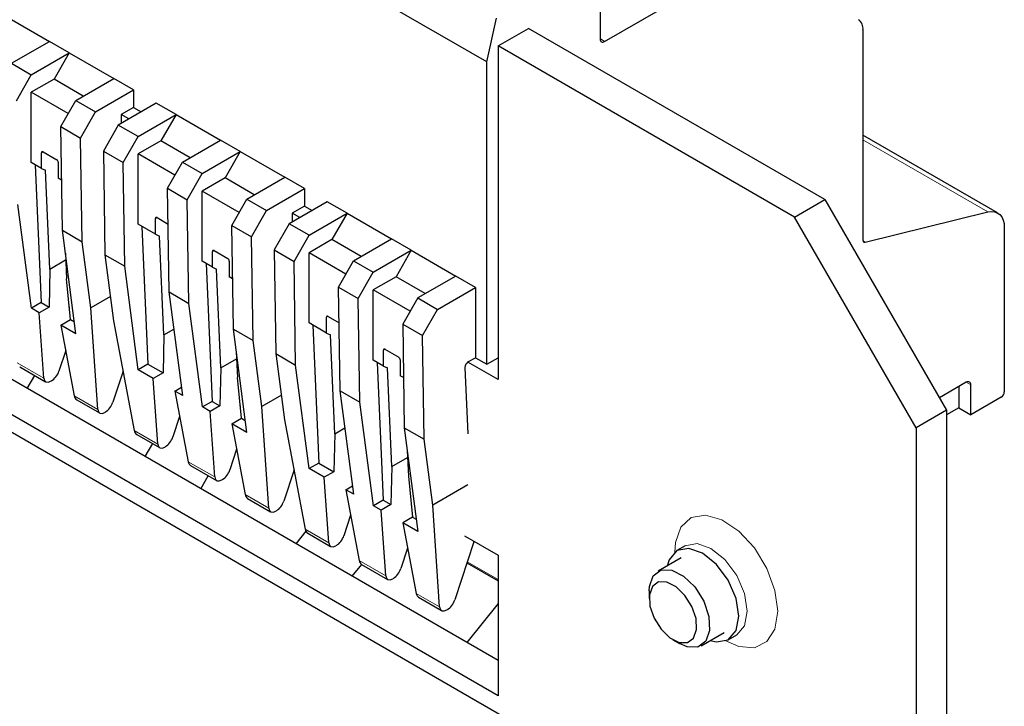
# Model space of a CAD drawing. Header units: millimetres. Extents: x 5 to 418, y 2 to 292.
# Tile 39 of 43: x 360 to 378, y 117 to 129. Entities that reach past the tile are written whole.
import ezdxf

# ---------------------------------------------------------------- set-up
doc = ezdxf.new("R2010")
doc.units = ezdxf.units.MM

msp = doc.modelspace()

# ---------------------------------------------------------------- linework, layer by layer
at = {"color": 7, "linetype": 'Continuous', "lineweight": 25}
for p, q in [((368.5998, 128.5454), (359.0538, 134.0562)), ((340.9519, 132.5153), (376.3072, 112.1051)), ((370.7069, 130.4763), (370.7069, 128.9739)), ((370.7919, 128.9249), (372.7999, 130.0841)), ((359.6337, 129.406), (360.461, 128.9284)), ((368.5998, 128.5454), (368.7772, 129.3623)), ((368.8119, 128.8435), (369.3776, 129.17)), ((374.893, 125.986), (369.3776, 129.17)), ((375.6001, 129.1484), (375.6001, 125.2339)), ((359.7539, 128.5202), (360.461, 128.9284)), ((360.8287, 128.7161), (360.461, 128.9284)), ((368.8119, 128.8435), (368.8119, 122.6377)), ((374.3273, 125.6595), (368.8119, 128.8435)), ((360.1216, 128.3079), (360.8287, 128.7161)), ((360.8287, 128.7161), (360.5458, 128.2262)), ((360.8287, 128.7161), (361.656, 128.2385)), ((368.8119, 117.4118), (349.5786, 128.5149)), ((359.7539, 128.5202), (360.1216, 128.3079)), ((368.5998, 122.9235), (368.5998, 128.5454)), ((359.8436, 127.8209), (360.1216, 128.3079)), ((368.8119, 116.7587), (349.0129, 128.1884)), ((360.5458, 128.2262), (360.1216, 127.9813)), ((361.0902, 127.9119), (360.5458, 128.2262)), ((360.9489, 127.8303), (361.656, 128.2385)), ((362.0237, 128.0263), (361.656, 128.2385)), ((360.1216, 126.6748), (360.1216, 127.9813)), ((360.8087, 127.5846), (360.1216, 127.9813)), ((361.3166, 127.618), (362.0237, 128.0263)), ((362.0237, 128.0263), (362.0237, 127.6996)), ((360.671, 127.3433), (360.9489, 127.8303)), ((360.9489, 127.8303), (361.3166, 127.618)), ((362.4479, 127.7813), (361.7408, 127.3731)), ((362.8156, 127.5691), (362.4479, 127.7813)), ((361.0387, 127.131), (361.3166, 127.618)), ((362.0237, 127.6996), (361.7974, 127.569)), ((361.7974, 127.569), (361.7974, 127.4058)), ((361.9388, 127.4874), (361.7974, 127.569)), ((362.0237, 127.6996), (362.165, 127.618)), ((362.1085, 127.1609), (362.8156, 127.5691)), ((362.8156, 127.5691), (362.5328, 127.0792)), ((362.8156, 127.5691), (363.6429, 127.0915)), ((361.7408, 127.3731), (361.4629, 126.8861)), ((362.1085, 127.1609), (361.7408, 127.3731)), ((360.671, 127.3433), (361.0387, 127.131)), ((360.7004, 125.4155), (360.671, 127.3433)), ((378.1063, 125.7377), (375.6001, 127.1845)), ((361.0681, 125.2033), (361.0387, 127.131)), ((361.8306, 126.6739), (362.1085, 127.1609)), ((362.5328, 127.0792), (362.1085, 126.8342)), ((363.0772, 126.7649), (362.5328, 127.0792)), ((362.9358, 126.6833), (363.6429, 127.0915)), ((364.0106, 126.8792), (363.6429, 127.0915)), ((360.3125, 126.5646), (360.3125, 126.8586)), ((360.3408, 126.8749), (360.5953, 126.7279)), ((361.4629, 126.8861), (361.8306, 126.6739)), ((361.4629, 126.8861), (361.4923, 124.9583)), ((362.7956, 126.4376), (362.1085, 126.8342)), ((362.1085, 125.5278), (362.1085, 126.8342)), ((363.3035, 126.471), (364.0106, 126.8792)), ((364.0106, 126.8792), (363.7278, 126.3893)), ((364.0106, 126.8792), (364.838, 126.4016)), ((360.3125, 126.5646), (360.1216, 126.6748)), ((360.195, 126.6324), (360.3065, 124.0707)), ((360.6236, 126.679), (360.6236, 126.385)), ((361.86, 124.7461), (361.8306, 126.6739)), ((362.6579, 126.1963), (362.9358, 126.6833)), ((362.9358, 126.6833), (363.3035, 126.471)), ((360.3125, 126.5646), (360.3856, 126.5303)), ((360.4656, 124.6933), (360.3856, 126.5303)), ((363.0256, 125.984), (363.3035, 126.471)), ((360.6861, 126.3489), (360.6236, 126.385)), ((363.7278, 126.3893), (363.3035, 126.1444)), ((364.2722, 126.075), (363.7278, 126.3893)), ((364.1308, 125.9934), (364.838, 126.4016)), ((365.2057, 126.1893), (364.838, 126.4016)), ((362.6579, 126.1963), (363.0256, 125.984)), ((362.6873, 124.2685), (362.6579, 126.1963)), ((363.9907, 125.7477), (363.3035, 126.1444)), ((363.3035, 124.8379), (363.3035, 126.1444)), ((364.4985, 125.7811), (365.2057, 126.1893)), ((365.2057, 126.1893), (365.2057, 125.8627)), ((360.1253, 123.9661), (359.873, 125.8931)), ((363.055, 124.0562), (363.0256, 125.984)), ((363.8529, 125.5064), (364.1308, 125.9934)), ((364.1308, 125.9934), (364.4985, 125.7811)), ((365.6299, 125.9444), (364.9228, 125.5362)), ((365.9976, 125.7321), (365.6299, 125.9444)), ((374.3273, 125.6595), (374.893, 125.986)), ((374.893, 125.986), (377.1558, 122.0668)), ((364.2206, 125.2941), (364.4985, 125.7811)), ((365.2057, 125.8627), (364.9794, 125.7321)), ((364.9794, 125.7321), (364.9794, 125.5689)), ((365.1208, 125.6505), (364.9794, 125.7321)), ((365.2057, 125.8627), (365.347, 125.7811)), ((365.2905, 125.3239), (365.9976, 125.7321)), ((365.9976, 125.7321), (365.7148, 125.2422)), ((365.9976, 125.7321), (366.8249, 125.2545)), ((375.6411, 125.1948), (377.9232, 125.7566)), ((362.4338, 125.34), (362.1085, 125.5278)), ((362.4338, 125.34), (362.4338, 125.634)), ((362.4621, 125.6503), (362.6681, 125.5314)), ((364.9228, 125.5362), (364.6449, 125.0492)), ((365.2905, 125.3239), (364.9228, 125.5362)), ((376.5901, 121.7403), (374.3273, 125.6595)), ((360.7004, 125.4155), (361.0681, 125.2033)), ((360.9526, 123.4885), (360.7004, 125.4155)), ((362.182, 125.4853), (362.2935, 122.9236)), ((362.4338, 125.34), (362.5069, 125.3057)), ((363.8529, 125.5064), (364.2206, 125.2941)), ((363.8823, 123.5786), (363.8529, 125.5064)), ((378.2306, 125.463), (378.2306, 122.4082)), ((361.2289, 123.9746), (361.0681, 125.2033)), ((362.5869, 123.4687), (362.5069, 125.3057)), ((364.25, 123.3663), (364.2206, 125.2941)), ((365.0126, 124.8369), (365.2905, 125.3239)), ((365.7148, 125.2422), (365.2905, 124.9973)), ((366.2592, 124.928), (365.7148, 125.2422)), ((366.1178, 124.8463), (366.8249, 125.2545)), ((367.1926, 125.0423), (366.8249, 125.2545)), ((360.7559, 124.9913), (360.7767, 124.5137)), ((363.4945, 124.7277), (363.4945, 125.0217)), ((363.5227, 125.038), (363.7773, 124.891)), ((364.6449, 125.0492), (365.0126, 124.8369)), ((364.6449, 125.0492), (364.6743, 123.1214)), ((365.9776, 124.6007), (365.2905, 124.9973)), ((365.2905, 123.6909), (365.2905, 124.9973)), ((366.4855, 124.6341), (367.1926, 125.0423)), ((367.1926, 125.0423), (366.9098, 124.5524)), ((367.1926, 125.0423), (368.0199, 124.5647)), ((360.4656, 124.6933), (360.7614, 124.8641)), ((361.4923, 124.9583), (361.86, 124.7461)), ((361.4923, 124.9583), (361.6531, 123.7297)), ((363.4945, 124.7277), (363.3035, 124.8379)), ((363.377, 124.7955), (363.4885, 122.2338)), ((363.8056, 124.842), (363.8056, 124.5481)), ((365.042, 122.9092), (365.0126, 124.8369)), ((365.8399, 124.3593), (366.1178, 124.8463)), ((366.1178, 124.8463), (366.4855, 124.6341)), ((360.4656, 124.6933), (360.452, 123.9867)), ((362.1123, 122.819), (361.86, 124.7461)), ((363.4945, 124.7277), (363.5676, 124.6934)), ((363.6475, 122.8564), (363.5676, 124.6934)), ((366.2076, 124.1471), (366.4855, 124.6341)), ((360.8541, 123.7546), (360.7767, 124.5137)), ((363.8681, 124.512), (363.8056, 124.5481)), ((366.9098, 124.5524), (366.4855, 124.3075)), ((367.4542, 124.2381), (366.9098, 124.5524)), ((368.0199, 124.5647), (367.3128, 124.1565)), ((368.3876, 124.3524), (368.0199, 124.5647)), ((362.6873, 124.2685), (363.055, 124.0562)), ((362.9396, 122.3414), (362.6873, 124.2685)), ((365.8399, 124.3593), (366.2076, 124.1471)), ((365.8693, 122.4316), (365.8399, 124.3593)), ((366.4855, 123.001), (366.4855, 124.3075)), ((367.1726, 123.9108), (366.4855, 124.3075)), ((367.6805, 123.9442), (368.3876, 124.3524)), ((368.3876, 124.3524), (368.3876, 123.0459)), ((360.3065, 124.0707), (360.1253, 123.9661)), ((360.3065, 124.0707), (360.452, 123.9867)), ((361.5935, 124.1852), (361.2289, 123.9746)), ((366.237, 122.2193), (366.2076, 124.1471)), ((367.3128, 124.1565), (367.0349, 123.6695)), ((367.3128, 124.1565), (367.6805, 123.9442)), ((360.2707, 123.8821), (360.1253, 123.9661)), ((360.452, 123.9867), (360.2707, 123.8821)), ((360.354, 122.6636), (360.2707, 123.8821)), ((360.8188, 123.9859), (360.8312, 123.9787)), ((361.3581, 122.0839), (361.2289, 123.9746)), ((363.3073, 122.1292), (363.055, 124.0562)), ((367.4026, 123.4572), (367.6805, 123.9442)), ((360.6728, 123.65), (360.8541, 123.7546)), ((360.8541, 123.7546), (360.923, 123.7148)), ((361.6531, 123.7297), (362.0383, 121.6912)), ((365.6158, 123.5031), (365.2905, 123.6909)), ((365.6158, 123.5031), (365.6158, 123.797)), ((365.6441, 123.8134), (365.8501, 123.6945)), ((360.6728, 123.65), (360.921, 122.3362)), ((360.9526, 123.4885), (360.6728, 123.65)), ((362.5869, 123.4687), (362.7776, 123.5788)), ((363.8823, 123.5786), (364.25, 123.3663)), ((364.1346, 121.6516), (363.8823, 123.5786)), ((365.364, 123.6484), (365.4755, 121.0867)), ((367.0349, 123.6695), (367.4026, 123.4572)), ((367.0349, 123.6695), (367.0643, 121.7417)), ((362.5869, 123.4687), (362.5733, 122.7621)), ((364.4109, 122.1377), (364.25, 123.3663)), ((365.6158, 123.5031), (365.6889, 123.4687)), ((365.7689, 121.6318), (365.6889, 123.4687)), ((367.432, 121.5294), (367.4026, 123.4572)), ((360.7619, 123.1786), (360.6365, 122.7958)), ((363.9379, 123.1544), (363.9587, 122.6768)), ((366.6764, 122.8908), (366.6764, 123.1847)), ((366.7047, 123.2011), (366.9593, 123.0541)), ((363.6475, 122.8564), (363.9434, 123.0272)), ((364.6743, 123.1214), (365.042, 122.9092)), ((364.6743, 123.1214), (364.8351, 121.8928)), ((366.6764, 122.8908), (366.4855, 123.001)), ((366.559, 122.9586), (366.6705, 120.3969)), ((366.9876, 123.0051), (366.9876, 122.7112)), ((368.8119, 122.6377), (368.2462, 122.9643)), ((368.2491, 122.9659), (368.3876, 123.0459)), ((368.3876, 123.0459), (368.5998, 122.9235)), ((368.5998, 122.9235), (368.8119, 123.0459)), ((359.9061, 122.8756), (360.3884, 122.5972)), ((361.8299, 122.7941), (361.6406, 122.2162)), ((362.2935, 122.9236), (362.1123, 122.819)), ((362.392, 122.6575), (362.1123, 122.819)), ((362.2935, 122.9236), (362.5733, 122.7621)), ((363.6475, 122.8564), (363.6339, 122.1498)), ((365.2943, 120.9821), (365.042, 122.9092)), ((366.6764, 122.8908), (366.7496, 122.8564)), ((366.8295, 121.0195), (366.7496, 122.8564)), ((368.1926, 122.8648), (368.2462, 121.6317)), ((360.043, 122.474), (360.1879, 122.713)), ((360.4971, 122.6154), (360.4855, 122.6087)), ((362.5733, 122.7621), (362.392, 122.6575)), ((362.4753, 121.4389), (362.392, 122.6575)), ((364.036, 121.9177), (363.9587, 122.6768)), ((367.0501, 122.6751), (366.9876, 122.7112)), ((362.7942, 122.4254), (362.9191, 122.4975)), ((362.7942, 122.4254), (363.0424, 121.1116)), ((362.9396, 122.3414), (362.7942, 122.4254)), ((365.8693, 122.4316), (366.237, 122.2193)), ((366.1216, 120.5045), (365.8693, 122.4316)), ((377.5235, 122.5879), (377.0221, 122.2984)), ((377.382, 122.5062), (377.382, 122.1142)), ((377.6083, 121.9836), (377.6083, 122.5389)), ((360.9667, 122.2633), (361.3925, 122.0175)), ((363.4885, 122.2338), (363.3073, 122.1292)), ((363.4885, 122.2338), (363.6339, 122.1498)), ((364.7755, 122.3482), (364.4109, 122.1377)), ((378.174, 122.3102), (377.6083, 121.9836)), ((363.4527, 122.0452), (363.3073, 122.1292)), ((363.6339, 122.1498), (363.4527, 122.0452)), ((363.536, 120.8266), (363.4527, 122.0452)), ((364.0008, 122.149), (364.0132, 122.1418)), ((364.5401, 120.247), (364.4109, 122.1377)), ((366.4893, 120.2922), (366.237, 122.2193)), ((377.1558, 122.0668), (376.5901, 121.7403)), ((377.382, 122.1142), (377.1558, 121.9836)), ((377.1558, 122.0668), (377.1558, 106.0626)), ((377.382, 122.1142), (377.6083, 121.9836)), ((361.5012, 122.0358), (361.4896, 122.0291)), ((362.8832, 121.954), (362.7578, 121.5712)), ((363.8548, 121.8131), (364.036, 121.9177)), ((364.036, 121.9177), (364.105, 121.8779)), ((364.8351, 121.8928), (365.2203, 119.8543)), ((363.8548, 121.8131), (364.103, 120.4993)), ((364.1346, 121.6516), (363.8548, 121.8131)), ((365.7689, 121.6318), (365.9596, 121.7419)), ((367.0643, 121.7417), (367.432, 121.5294)), ((367.0643, 121.7417), (367.3166, 119.8146)), ((376.5901, 121.7403), (376.5901, 105.7361)), ((362.0839, 121.6184), (362.5098, 121.3726)), ((365.7689, 121.6318), (365.7553, 120.9252)), ((367.5928, 120.3008), (367.432, 121.5294)), ((362.3772, 121.4491), (362.2367, 121.2075)), ((362.6184, 121.3908), (362.6069, 121.3841)), ((363.9439, 121.3417), (363.8185, 120.9589)), ((367.1199, 121.3174), (367.1406, 120.8398)), ((366.8295, 121.0195), (367.1254, 121.1903)), ((363.088, 121.0387), (363.5704, 120.7602)), ((365.0119, 120.9572), (364.8226, 120.3792)), ((365.4755, 121.0867), (365.2943, 120.9821)), ((365.574, 120.8206), (365.2943, 120.9821)), ((365.4755, 121.0867), (365.7553, 120.9252)), ((366.8295, 121.0195), (366.8159, 120.3129)), ((363.276, 120.6076), (363.4165, 120.8491)), ((363.6791, 120.7785), (363.6675, 120.7718)), ((365.7553, 120.9252), (365.574, 120.8206)), ((365.6573, 119.602), (365.574, 120.8206)), ((367.1406, 120.8398), (367.218, 120.0808)), ((365.9761, 120.5885), (366.1011, 120.6606)), ((365.9761, 120.5885), (366.2243, 119.2747)), ((366.1216, 120.5045), (365.9761, 120.5885)), ((368.2462, 120.678), (367.5928, 120.3008)), ((364.1487, 120.4264), (364.5745, 120.1806)), ((366.6705, 120.3969), (366.4893, 120.2922)), ((366.6705, 120.3969), (366.8159, 120.3129)), ((366.6347, 120.2083), (366.4893, 120.2922)), ((366.8159, 120.3129), (366.6347, 120.2083)), ((367.1828, 120.312), (367.1952, 120.3049)), ((367.7221, 118.4101), (367.5928, 120.3008)), ((364.6832, 120.1988), (364.6716, 120.1922)), ((366.0652, 120.1171), (365.9398, 119.7343)), ((366.718, 118.9897), (366.6347, 120.2083)), ((367.218, 120.0808), (367.0368, 119.9762)), ((367.218, 120.0808), (367.2869, 120.041)), ((367.0368, 119.9762), (367.285, 118.6624)), ((367.3166, 119.8146), (367.0368, 119.9762)), ((365.232, 119.8188), (365.0449, 119.5864)), ((365.2659, 119.7815), (365.6917, 119.5356)), ((368.1869, 119.7324), (368.8119, 119.3716)), ((365.8004, 119.5539), (365.7888, 119.5472)), ((367.1259, 119.5048), (367.0004, 119.122)), ((368.3569, 119.6179), (368.0045, 118.5423)), ((368.3569, 119.6179), (368.3579, 119.6337)), ((372.2937, 119.5467), (372.1382, 119.4569)), ((368.8119, 119.3716), (368.8119, 116.7587)), ((372.2162, 119.3218), (371.7861, 119.0735)), ((366.0966, 118.9793), (366.274, 119.1995)), ((366.27, 119.2018), (366.7524, 118.9233)), ((368.2308, 119.233), (368.8119, 118.8975)), ((366.861, 118.9416), (366.8495, 118.9349)), ((367.3307, 118.5895), (367.7565, 118.3437)), ((371.6204, 118.7073), (371.6204, 118.567)), ((368.8119, 118.4759), (368.2268, 117.7495)), ((367.8651, 118.3619), (367.8536, 118.3553)), ((372.586, 117.6879), (373.0161, 117.9361)), ((373.0941, 117.801), (373.2497, 117.8908)), ((372.0645, 117.7977), (372.186, 117.7275))]:
    msp.add_line(p, q, dxfattribs=at)
at = {"color": 7, "linetype": 'Continuous', "lineweight": 18}
for p, q in [((370.7919, 128.9249), (370.7069, 128.9794)), ((375.6001, 127.0977), (377.9232, 125.7566)), ((360.3408, 126.8749), (360.3125, 126.8586)), ((362.4621, 125.6503), (362.4338, 125.634)), ((375.6411, 125.1948), (375.6023, 125.2172)), ((363.5227, 125.038), (363.4945, 125.0217)), ((365.6441, 123.8134), (365.6158, 123.797)), ((366.7047, 123.2011), (366.6764, 123.1847)), ((359.8604, 122.9485), (360.354, 122.6636)), ((377.6083, 122.5389), (377.5234, 122.5879)), ((360.921, 122.3362), (361.3581, 122.0839)), ((362.0383, 121.6912), (362.4753, 121.4389)), ((363.0424, 121.1116), (363.536, 120.8266)), ((364.103, 120.4993), (364.5401, 120.247)), ((365.2203, 119.8543), (365.6573, 119.602)), ((366.2243, 119.2747), (366.718, 118.9897)), ((368.8119, 118.9198), (368.2369, 119.2518)), ((367.285, 118.6624), (367.7221, 118.4101))]:
    msp.add_line(p, q, dxfattribs=at)
at = {"color": 7, "linetype": 'Continuous', "lineweight": 25, "flags": 128}
for points in [[(377.9232, 125.7566), (377.9873, 125.7657), (378.0466, 125.7606), (378.0997, 125.7414), (378.1451, 125.7086), (378.1818, 125.663), (378.2086, 125.6058), (378.225, 125.5386), (378.2306, 125.463)], [(375.6001, 125.2339), (375.6009, 125.2238), (375.603, 125.2149), (375.6066, 125.2073), (375.6115, 125.2012), (375.6176, 125.1968), (375.6246, 125.1942), (375.6326, 125.1936), (375.6411, 125.1948)], [(373.2921, 118.2387), (373.2407, 118.5672), (373.0941, 118.905), (372.8748, 119.2008), (372.6161, 119.4096), (372.3574, 119.4995), (372.1381, 119.4569), (371.9916, 119.2882), (371.9544, 119.1707)], [(371.6204, 118.7073), (371.6254, 118.791), (371.6968, 118.991), (371.8427, 119.098), (372.0408, 119.0959), (372.2611, 118.9848), (372.47, 118.7818), (372.6356, 118.5177), (372.7328, 118.2328), (372.7468, 117.9704), (372.6754, 117.7704), (372.5295, 117.6634), (372.3313, 117.6655), (372.186, 117.7275)], [(371.6353, 118.4267), (371.7116, 118.203), (371.8417, 117.9956), (372.0057, 117.8362), (372.1786, 117.749), (372.3342, 117.7473), (372.4488, 117.8313), (372.5049, 117.9884), (372.4939, 118.1944), (372.4176, 118.4182), (372.2875, 118.6256), (372.1235, 118.785), (371.9505, 118.8722), (371.7949, 118.8739), (371.6804, 118.7898), (371.6243, 118.6328), (371.6353, 118.4267)], [(372.7544, 117.785), (372.8748, 117.7584), (373.0941, 117.801), (373.2407, 117.9697), (373.2921, 118.2387)]]:
    msp.add_lwpolyline(points, dxfattribs=at)
at = {"color": 7, "linetype": 'Continuous', "lineweight": 18, "flags": 128}
for points in [[(374.0134, 118.3285), (373.9614, 118.718), (373.8112, 119.1253), (373.579, 119.5062), (373.2899, 119.8195), (372.9754, 120.0312), (372.6694, 120.1184), (372.4051, 120.0716), (372.2113, 119.8958), (372.1088, 119.6103), (372.0957, 119.4276)], [(373.4477, 118.3285), (373.3962, 118.657), (373.2497, 118.9948), (373.0304, 119.2906), (372.7717, 119.4994), (372.513, 119.5893), (372.2937, 119.5467), (372.2935, 119.5466)], [(373.0475, 117.7789), (373.2899, 117.6728), (373.579, 117.6524), (373.8112, 117.7652), (373.9614, 117.999), (374.0134, 118.3285)], [(373.2491, 117.8905), (373.2497, 117.8909), (373.3962, 118.0595), (373.4477, 118.3285)]]:
    msp.add_lwpolyline(points, dxfattribs=at)
at = {"color": 7, "linetype": 'Continuous', "lineweight": 25}
for centre, radius, start, end in [((375.3999, 129.1681), 0.2012, 354.37962, 54.30196), ((360.3297, 126.8614), 0.0175, 50.79671, 189.21404), ((360.5622, 126.6762), 0.0615, 2.60548, 57.39452), ((362.451, 125.6368), 0.0175, 50.79671, 189.21404), ((363.5117, 125.0244), 0.0175, 50.79671, 189.21404), ((363.7442, 124.8392), 0.0615, 2.60548, 57.39452), ((365.633, 123.7998), 0.0175, 50.79671, 189.21404), ((366.6937, 123.1875), 0.0175, 50.79671, 189.21404), ((366.9262, 123.0023), 0.0615, 2.60548, 57.39452), ((368.3145, 122.863), 0.122, 122.45226, 179.1683), ((377.5566, 122.5473), 0.0524, 350.78596, 129.20329), ((378.1077, 122.4138), 0.1229, 302.60548, 357.39452)]:
    msp.add_arc(centre, radius, start, end, dxfattribs=at)
for centre, major_axis, ratio, start_param, end_param in [((370.7919, 129.0229), (0.0602, 0.1039), 0.5773806, 2.3574847, 3.9282811), ((360.507, 122.773), (0.1098, 0.1675), 0.5357875, 3.9572707, 5.1790012), ((360.4954, 122.7663), (0.1098, 0.1675), 0.5357875, 2.5261007, 3.9572707), ((361.0597, 122.4406), (0.0886, 0.1796), 0.6161279, 2.4555992, 3.1014522), ((361.4995, 122.1867), (0.1098, 0.1675), 0.5357875, 2.5261007, 3.9572707), ((361.5111, 122.1934), (0.1098, 0.1675), 0.5357875, 3.9572707, 5.1790012), ((362.1769, 121.7956), (0.0886, 0.1796), 0.6161279, 2.4555992, 3.1014522), ((362.6283, 121.5484), (0.1098, 0.1675), 0.5357875, 3.9572707, 5.1790012), ((362.6167, 121.5417), (0.1098, 0.1675), 0.5357875, 2.5261007, 3.9572707), ((363.181, 121.216), (0.0886, 0.1796), 0.6161279, 2.4555992, 3.1014522), ((363.689, 120.9361), (0.1098, 0.1675), 0.5357875, 3.9572707, 5.1790012), ((363.6774, 120.9294), (0.1098, 0.1675), 0.5357875, 2.5261007, 3.9572707), ((364.2417, 120.6037), (0.0886, 0.1796), 0.6161279, 2.4555992, 3.1014522), ((364.6815, 120.3498), (0.1098, 0.1675), 0.5357875, 2.5261007, 3.9572707), ((364.693, 120.3564), (0.1098, 0.1675), 0.5357875, 3.9572707, 5.1790012), ((365.3589, 119.9587), (0.0886, 0.1796), 0.6161279, 2.4555992, 3.1014522), ((365.8103, 119.7115), (0.1098, 0.1675), 0.5357875, 3.9572707, 5.1790012), ((365.7987, 119.7048), (0.1098, 0.1675), 0.5357875, 2.5261007, 3.9572707), ((366.363, 119.379), (0.0886, 0.1796), 0.6161279, 2.4555992, 3.1014522), ((366.8709, 119.0992), (0.1098, 0.1675), 0.5357875, 3.9572707, 5.1790012), ((366.8594, 119.0925), (0.1098, 0.1675), 0.5357875, 2.5261007, 3.9572707), ((367.4237, 118.7667), (0.0886, 0.1796), 0.6161279, 2.4555992, 3.1014522), ((367.8635, 118.5129), (0.1098, 0.1675), 0.5357875, 2.5261007, 3.9572707), ((367.875, 118.5195), (0.1098, 0.1675), 0.5357875, 3.9572707, 5.1790012)]:
    msp.add_ellipse(centre, major_axis=major_axis, ratio=ratio, start_param=start_param, end_param=end_param, dxfattribs=at)

doc.saveas('drawing.dxf')
